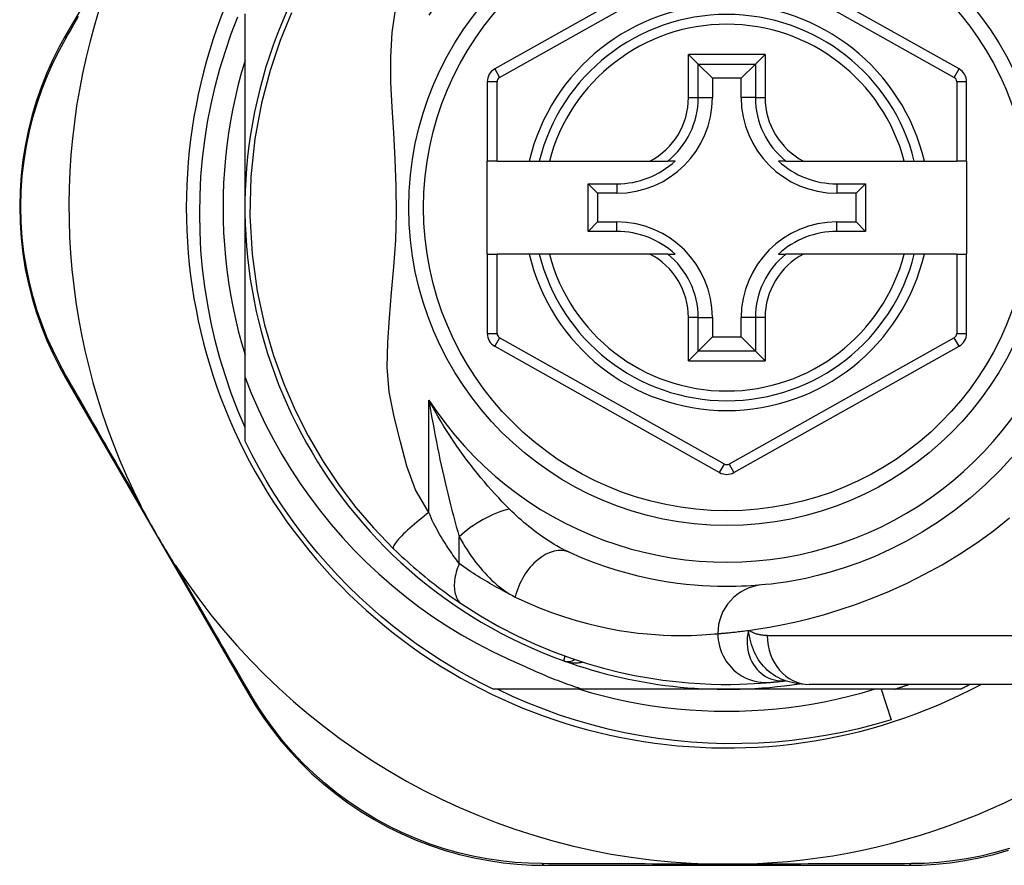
# Model space of a CAD drawing. Header units: inches. Extents: x 15 to 513, y 46 to 241.
# Tile 62 of 198: x 67.244 to 68.037, y 146.589 to 147.27. Entities that reach past the tile are written whole.
import ezdxf

# ---------------------------------------------------------------- set-up
doc = ezdxf.new("R2010")
doc.units = ezdxf.units.IN
doc.header["$MEASUREMENT"] = 0
doc.layers.add('Visible Edges(ANSI)', color=7, linetype='Continuous', lineweight=25)
doc.layers.add('Visible Tangent Edges(ANSI)', color=7, linetype='Continuous', lineweight=25)

msp = doc.modelspace()

# ---------------------------------------------------------------- linework, layer by layer
at = {"layer": 'Visible Edges(ANSI)'}
for p, q in [((67.32345, 147.33061), (67.2812, 147.25787)), ((67.80735, 147.33211), (67.62633, 147.23047)), ((68.0001, 147.23047), (67.81891, 147.33211)), ((67.42533, 147.11881), (67.42533, 147.27472)), ((67.78229, 147.24217), (67.79013, 147.23433)), ((67.83612, 147.23433), (67.84396, 147.24217)), ((67.79013, 147.23433), (67.80156, 147.2229)), ((67.83612, 147.23433), (67.82469, 147.2229)), ((67.80156, 147.2229), (67.80156, 147.2074)), ((67.82469, 147.2229), (67.80156, 147.2229)), ((67.82469, 147.2074), (67.82469, 147.2229)), ((67.6203, 147.22017), (67.6203, 147.15622)), ((68.00613, 147.15622), (68.00613, 147.22017)), ((67.62817, 147.15622), (67.6203, 147.15622)), ((67.6203, 147.08141), (67.6203, 147.15622)), ((67.62817, 147.15622), (67.65408, 147.15622)), ((67.65408, 147.15622), (67.66218, 147.15622)), ((67.66218, 147.15622), (67.67031, 147.15622)), ((67.67031, 147.15622), (67.75129, 147.15622)), ((67.75129, 147.15622), (67.76556, 147.15622)), ((67.77147, 147.15622), (67.76556, 147.15622)), ((67.86069, 147.15622), (67.85478, 147.15622)), ((67.86069, 147.15622), (67.87497, 147.15622)), ((67.87497, 147.15622), (67.95595, 147.15622)), ((67.95595, 147.15622), (67.96407, 147.15622)), ((67.96407, 147.15622), (67.97218, 147.15622)), ((67.97218, 147.15622), (67.99825, 147.15622)), ((68.00613, 147.15622), (67.99825, 147.15622)), ((68.00613, 147.15622), (68.00613, 147.08141)), ((67.70146, 147.13796), (67.72455, 147.13796)), ((67.70146, 147.13796), (67.70904, 147.13038)), ((67.70146, 147.09967), (67.70146, 147.13796)), ((67.90171, 147.13796), (67.92479, 147.13796)), ((67.92479, 147.13796), (67.91721, 147.13038)), ((67.92479, 147.13796), (67.92479, 147.09967)), ((67.72455, 147.13038), (67.70904, 147.13038)), ((67.70904, 147.13038), (67.70904, 147.10725)), ((67.91721, 147.13038), (67.90171, 147.13038)), ((67.91721, 147.10725), (67.91721, 147.13038)), ((67.42533, 146.98211), (67.42533, 147.11881)), ((67.70146, 147.09967), (67.70904, 147.10725)), ((67.70904, 147.10725), (67.72455, 147.10725)), ((67.90171, 147.10725), (67.91721, 147.10725)), ((67.92479, 147.09967), (67.91721, 147.10725)), ((67.72455, 147.09967), (67.70146, 147.09967)), ((67.92479, 147.09967), (67.90171, 147.09967)), ((67.6203, 147.08141), (67.6203, 147.01746)), ((67.6203, 147.08141), (67.62817, 147.08141)), ((67.65408, 147.08141), (67.62817, 147.08141)), ((67.66218, 147.08141), (67.65408, 147.08141)), ((67.67031, 147.08141), (67.66218, 147.08141)), ((67.75129, 147.08141), (67.67031, 147.08141)), ((67.76556, 147.08141), (67.75129, 147.08141)), ((67.76556, 147.08141), (67.77147, 147.08141)), ((67.85478, 147.08141), (67.86069, 147.08141)), ((67.87497, 147.08141), (67.86069, 147.08141)), ((67.95595, 147.08141), (67.87497, 147.08141)), ((67.96407, 147.08141), (67.95595, 147.08141)), ((67.97218, 147.08141), (67.96407, 147.08141)), ((67.99825, 147.08141), (67.97218, 147.08141)), ((67.99825, 147.08141), (68.00613, 147.08141)), ((68.00613, 147.01746), (68.00613, 147.08141)), ((67.80156, 147.03023), (67.80156, 147.01473)), ((67.82469, 147.01473), (67.82469, 147.03023)), ((67.79013, 147.0033), (67.80156, 147.01473)), ((67.80156, 147.01473), (67.82469, 147.01473)), ((67.83612, 147.0033), (67.82469, 147.01473)), ((67.62633, 147.00716), (67.80735, 146.90552)), ((67.79013, 147.0033), (67.78229, 146.99546)), ((67.81891, 146.90552), (68.0001, 147.00716)), ((67.84396, 146.99546), (67.83612, 147.0033)), ((67.281, 146.98136), (67.4284, 146.72679)), ((67.42533, 146.93073), (67.42533, 146.98211)), ((67.69721, 146.73102), (67.62504, 146.73102)), ((67.81313, 146.73102), (67.69721, 146.73102)), ((67.94815, 146.73102), (67.81313, 146.73102)), ((67.86038, 146.73788), (67.86043, 146.73788)), ((68.11682, 146.73496), (67.87956, 146.73496)), ((67.93738, 146.73102), (67.94532, 146.70641)), ((68.00121, 146.73102), (67.94815, 146.73102)), ((67.6669, 146.58929), (67.95898, 146.58929))]:
    msp.add_line(p, q, dxfattribs=at)
at = {"layer": 'Visible Edges(ANSI)', "flags": 128}
for points in [[(67.42533, 146.9419), (67.41959, 146.9555), (67.41431, 146.96931), (67.40951, 146.98331), (67.4052, 146.99747), (67.40139, 147.01175), (67.39809, 147.02613), (67.39528, 147.04062), (67.39298, 147.05518), (67.39119, 147.06981), (67.3899, 147.0845), (67.38913, 147.09923), (67.38887, 147.11399), (67.38912, 147.12876), (67.38989, 147.14353), (67.39118, 147.15828), (67.39297, 147.17295), (67.39527, 147.18754), (67.39808, 147.20202), (67.40139, 147.21639), (67.4052, 147.23063), (67.4095, 147.24473), (67.41429, 147.25867), (67.41957, 147.27245)], [(67.46273, 147.27558), (67.45356, 147.25323), (67.44545, 147.22909), (67.43856, 147.20278), (67.43328, 147.17417), (67.43007, 147.14359), (67.42932, 147.11243), (67.43111, 147.08136), (67.43519, 147.05166), (67.44104, 147.02445), (67.44823, 146.99965), (67.45645, 146.97691), (67.46568, 146.95564), (67.47611, 146.93506), (67.48817, 146.91449), (67.50123, 146.89505), (67.51456, 146.8775), (67.52884, 146.86088), (67.54495, 146.84418)], [(67.2812, 147.25787), (67.2758, 147.24813), (67.2707, 147.23796), (67.26593, 147.22739), (67.26155, 147.21645), (67.25759, 147.20518), (67.25408, 147.19361), (67.25105, 147.18176), (67.24852, 147.16965), (67.24654, 147.15733), (67.24512, 147.14484), (67.24427, 147.13224), (67.24397, 147.11959), (67.24424, 147.10693), (67.24508, 147.09434), (67.24649, 147.08185), (67.24847, 147.06952), (67.251, 147.05743), (67.25403, 147.04558), (67.25753, 147.03401), (67.26148, 147.02276), (67.26583, 147.01184), (67.27056, 147.00128), (67.27563, 146.99111), (67.281, 146.98136)], [(67.42533, 147.23737), (67.42252, 147.22774), (67.41995, 147.21805), (67.41761, 147.2083), (67.41552, 147.1985), (67.41367, 147.18865), (67.41207, 147.17875), (67.41071, 147.16882), (67.4096, 147.15885), (67.40873, 147.14886), (67.40811, 147.13886), (67.40774, 147.12884), (67.40762, 147.11881), (67.40774, 147.10879), (67.40811, 147.09877), (67.40873, 147.08877), (67.4096, 147.07878), (67.41071, 147.06881), (67.41207, 147.05888), (67.41367, 147.04898), (67.41552, 147.03913), (67.41761, 147.02933), (67.41995, 147.01958), (67.42252, 147.00989), (67.42533, 147.00026)], [(67.42533, 146.98211), (67.43042, 146.96932), (67.43594, 146.9567), (67.44188, 146.94426), (67.44823, 146.93203), (67.455, 146.92001), (67.46219, 146.9082), (67.46977, 146.89664), (67.47773, 146.88535), (67.48606, 146.87434), (67.49476, 146.86363), (67.50381, 146.85321), (67.51321, 146.84312), (67.52295, 146.83334), (67.53302, 146.82389), (67.54342, 146.81478), (67.55412, 146.80603), (67.5651, 146.79765), (67.57636, 146.78966), (67.58787, 146.78206), (67.59964, 146.77486), (67.61164, 146.76806), (67.62388, 146.76167), (67.63633, 146.7557), (67.64899, 146.75016)], [(67.62504, 146.73102), (67.61433, 146.7364), (67.60377, 146.74208), (67.59337, 146.74805), (67.58314, 146.7543), (67.5731, 146.76084), (67.56323, 146.76766), (67.55356, 146.77474), (67.54409, 146.7821), (67.53483, 146.78971), (67.52578, 146.79758), (67.51696, 146.80569), (67.50836, 146.81405), (67.50001, 146.82265), (67.49189, 146.83147), (67.48402, 146.84052), (67.47641, 146.84978), (67.46906, 146.85925), (67.46197, 146.86892), (67.45515, 146.87878), (67.44862, 146.88883), (67.44236, 146.89906), (67.43639, 146.90946), (67.43071, 146.92002), (67.42533, 146.93073)], [(68.04433, 146.91972), (68.03314, 146.90743), (68.02139, 146.89585), (68.00916, 146.88501), (67.99653, 146.87497), (67.9836, 146.86581), (67.9705, 146.85752), (67.95738, 146.8501), (67.94437, 146.84352), (67.93163, 146.83776), (67.9193, 146.83282), (67.90751, 146.82867), (67.89643, 146.82528), (67.88616, 146.82253), (67.87677, 146.82033), (67.86829, 146.81862), (67.86077, 146.81733), (67.85425, 146.81638), (67.84878, 146.81573), (67.8444, 146.81528), (67.84115, 146.81499)], [(67.36939, 146.83071), (67.36814, 146.83264), (67.3669, 146.83459), (67.36568, 146.83655), (67.36446, 146.8385), (67.36325, 146.84048), (67.36204, 146.84248), (67.36083, 146.84449), (67.35963, 146.84649), (67.35846, 146.84848), (67.3573, 146.85044), (67.35616, 146.8524), (67.35501, 146.85437), (67.35388, 146.85634), (67.35275, 146.85831), (67.35162, 146.86029), (67.35049, 146.86228), (67.34938, 146.86426), (67.34826, 146.86627), (67.34713, 146.86831), (67.346, 146.87038), (67.34487, 146.87247), (67.34376, 146.87456), (67.34267, 146.87664), (67.3416, 146.8787)], [(67.54495, 146.84418), (67.54717, 146.84203), (67.54941, 146.83988), (67.55169, 146.83775), (67.55398, 146.83564), (67.5563, 146.83353), (67.55864, 146.83144), (67.56099, 146.82938), (67.56335, 146.82734), (67.56571, 146.82533), (67.56807, 146.82336), (67.57043, 146.82142), (67.57279, 146.81951), (67.57514, 146.81764), (67.57749, 146.8158), (67.57982, 146.81399), (67.58215, 146.81223), (67.58447, 146.8105), (67.58677, 146.8088), (67.58906, 146.80714), (67.59134, 146.80552), (67.59359, 146.80393), (67.59582, 146.80239), (67.59802, 146.80089), (67.60019, 146.79943)], [(67.84115, 146.81499), (67.83869, 146.81477), (67.83585, 146.81454), (67.83263, 146.81432), (67.82903, 146.81411), (67.82506, 146.81393), (67.82072, 146.81379), (67.81601, 146.81371), (67.81095, 146.8137), (67.80553, 146.81379), (67.79977, 146.81398), (67.79367, 146.81431), (67.78723, 146.81479), (67.78046, 146.81544), (67.77336, 146.81629), (67.76593, 146.81737), (67.75817, 146.81869), (67.75009, 146.82028), (67.74172, 146.82217), (67.73307, 146.82439), (67.72418, 146.82695), (67.71507, 146.82989), (67.70576, 146.83321), (67.69628, 146.83696), (67.68666, 146.84114)], [(67.60019, 146.79943), (67.61497, 146.79006), (67.62974, 146.78159), (67.64443, 146.77401), (67.65894, 146.76729), (67.67319, 146.76137), (67.68712, 146.75623), (67.70067, 146.7518), (67.71382, 146.74802), (67.72652, 146.74485), (67.73873, 146.74223), (67.75043, 146.74011), (67.76159, 146.73843), (67.77218, 146.73715), (67.78221, 146.7362), (67.79164, 146.73556), (67.80047, 146.73517), (67.80869, 146.73498), (67.81628, 146.73497), (67.82324, 146.73509), (67.82957, 146.73531), (67.83525, 146.73559), (67.84028, 146.73592), (67.84466, 146.73625), (67.84838, 146.73658)], [(67.64899, 146.75016), (67.65095, 146.74924), (67.65291, 146.74833), (67.65488, 146.74743), (67.65686, 146.74654), (67.65883, 146.74566), (67.66082, 146.74479), (67.6628, 146.74394), (67.66479, 146.74309), (67.66679, 146.74225), (67.66879, 146.74143), (67.67079, 146.74062), (67.6728, 146.73981), (67.67481, 146.73902), (67.67683, 146.73824), (67.67885, 146.73747), (67.68087, 146.73671), (67.6829, 146.73596), (67.68493, 146.73522), (67.68697, 146.73449), (67.68901, 146.73378), (67.69105, 146.73307), (67.6931, 146.73238), (67.69515, 146.73169), (67.69721, 146.73102)], [(67.94532, 146.70641), (67.93226, 146.70261), (67.91911, 146.69922), (67.90588, 146.69624), (67.89256, 146.69369), (67.87919, 146.69156), (67.86575, 146.68984), (67.85227, 146.68855), (67.83875, 146.68768), (67.82521, 146.68724), (67.81165, 146.68722), (67.79809, 146.68763), (67.78452, 146.68846), (67.77098, 146.68973), (67.7575, 146.69141), (67.7441, 146.69352), (67.73078, 146.69605), (67.71755, 146.69899), (67.70443, 146.70235), (67.69143, 146.70612), (67.67854, 146.71029), (67.66579, 146.71487), (67.65319, 146.71986), (67.64074, 146.72524), (67.62845, 146.73102)], [(67.69458, 146.73102), (67.7042, 146.72821), (67.71389, 146.72563), (67.72364, 146.7233), (67.73344, 146.72121), (67.7433, 146.71936), (67.75319, 146.71776), (67.76313, 146.7164), (67.77309, 146.71528), (67.78308, 146.71442), (67.79308, 146.7138), (67.8031, 146.71343), (67.81313, 146.7133), (67.82315, 146.71343), (67.83317, 146.7138), (67.84318, 146.71442), (67.85317, 146.71528), (67.86313, 146.7164), (67.87306, 146.71776), (67.88296, 146.71936), (67.89281, 146.72121), (67.90262, 146.7233), (67.91237, 146.72563), (67.92206, 146.72821), (67.93168, 146.73102)], [(67.84838, 146.73658), (67.84872, 146.73661), (67.84908, 146.73664), (67.84945, 146.73668), (67.84983, 146.73672), (67.85023, 146.73675), (67.85064, 146.73679), (67.85106, 146.73684), (67.8515, 146.73688), (67.85195, 146.73693), (67.85242, 146.73697), (67.8529, 146.73702), (67.85339, 146.73707), (67.8539, 146.73713), (67.85442, 146.73718), (67.85496, 146.73724), (67.8555, 146.7373), (67.85607, 146.73737), (67.85664, 146.73743), (67.85723, 146.7375), (67.85784, 146.73757), (67.85845, 146.73764), (67.85908, 146.73772), (67.85973, 146.7378), (67.86038, 146.73788)], [(67.86013, 146.73798), (67.87002, 146.73566), (67.87956, 146.73496)], [(67.94815, 146.73102), (67.94864, 146.73118), (67.94912, 146.73133), (67.94961, 146.73149), (67.95009, 146.73165), (67.95058, 146.73181), (67.95106, 146.73197), (67.95155, 146.73213), (67.95203, 146.73229), (67.95252, 146.73246), (67.953, 146.73262), (67.95348, 146.73278), (67.95397, 146.73294), (67.95445, 146.73311), (67.95493, 146.73327), (67.95542, 146.73344), (67.9559, 146.73361), (67.95638, 146.73377), (67.95686, 146.73394), (67.95735, 146.73411), (67.95783, 146.73428), (67.95831, 146.73445), (67.95879, 146.73462), (67.95927, 146.73479), (67.95976, 146.73496)], [(68.00912, 146.73496), (68.00879, 146.73479), (68.00847, 146.73462), (68.00814, 146.73446), (68.00781, 146.73429), (68.00748, 146.73412), (68.00715, 146.73396), (68.00682, 146.73379), (68.00649, 146.73363), (68.00617, 146.73346), (68.00584, 146.7333), (68.00551, 146.73313), (68.00518, 146.73297), (68.00485, 146.7328), (68.00452, 146.73264), (68.00419, 146.73248), (68.00386, 146.73231), (68.00353, 146.73215), (68.0032, 146.73199), (68.00287, 146.73183), (68.00254, 146.73166), (68.00221, 146.7315), (68.00187, 146.73134), (68.00154, 146.73118), (68.00121, 146.73102)], [(67.4284, 146.72679), (67.43414, 146.71731), (67.44041, 146.70787), (67.44718, 146.69851), (67.45447, 146.68931), (67.46224, 146.68031), (67.4705, 146.67155), (67.47923, 146.66306), (67.48842, 146.65488), (67.49807, 146.64707), (67.50814, 146.63965), (67.51858, 146.63267), (67.52934, 146.62614), (67.54039, 146.62009), (67.55166, 146.61456), (67.56312, 146.60958), (67.57472, 146.60516), (67.58639, 146.60132), (67.5981, 146.59804), (67.60981, 146.59531), (67.62147, 146.5931), (67.63305, 146.59141), (67.64451, 146.59022), (67.65581, 146.58952), (67.6669, 146.58929)], [(67.95898, 146.58929), (67.97011, 146.58951), (67.98147, 146.59021), (67.99301, 146.5914), (68.00467, 146.5931), (68.0164, 146.59534), (68.02816, 146.59812), (68.03992, 146.60144)], [(67.82545, 146.59028), (67.82442, 146.59026), (67.82339, 146.59024), (67.82236, 146.59022), (67.82133, 146.59021), (67.8203, 146.59019), (67.81927, 146.59018), (67.81824, 146.59017), (67.81722, 146.59016), (67.81619, 146.59015), (67.81517, 146.59015), (67.81414, 146.59015), (67.81312, 146.59015), (67.81209, 146.59015), (67.81107, 146.59015), (67.81005, 146.59015), (67.80902, 146.59016), (67.808, 146.59017), (67.80697, 146.59018), (67.80595, 146.59019), (67.80492, 146.59021), (67.80389, 146.59022), (67.80286, 146.59024), (67.80183, 146.59026), (67.80081, 146.59028)]]:
    msp.add_lwpolyline(points, dxfattribs=at)
at = {"layer": 'Visible Edges(ANSI)'}
msp.add_circle((67.81313, 147.11881), 0.25591, dxfattribs=at)
for centre, radius, start, end in [((67.81313, 147.11881), 0.43504, 61.92751, 298.07249), ((67.81313, 147.11881), 0.3878, 81.33391, 250.21195), ((67.81313, 147.11967), 0.52953, 161.08535, 207.06854), ((67.81313, 147.11881), 0.15551, 13.91643, 166.08357), ((67.63211, 147.22017), 0.01181, 119.31319, 180), ((67.99432, 147.22017), 0.01181, 0, 60.70877), ((67.72455, 147.2074), 0.07702, 270, 0), ((67.90171, 147.2074), 0.07702, 180, 270), ((67.72455, 147.2074), 0.06944, 270, 312.51741), ((67.90171, 147.2074), 0.06944, 227.48259, 270), ((67.72455, 147.03023), 0.07702, 0, 90), ((67.90171, 147.03023), 0.07702, 90, 180), ((67.72455, 147.03023), 0.06944, 47.48259, 90), ((67.90171, 147.03023), 0.06944, 90, 132.51741), ((67.81313, 147.11881), 0.15551, 193.91643, 346.08357), ((67.63211, 147.01746), 0.01181, 180, 240.68681), ((67.99432, 147.01746), 0.01181, 299.29123, 0), ((67.81313, 146.91582), 0.01181, 240.68681, 299.29123), ((67.81313, 147.11967), 0.52953, 213.07249, 268.66692), ((67.68517, 146.76318), 0.00984, 250.21195, 303.93658), ((67.81313, 147.11881), 0.3878, 250.21195, 278.66609), ((67.81313, 147.11967), 0.52953, 271.33308, 313.40464)]:
    msp.add_arc(centre, radius, start, end, dxfattribs=at)
at = {"layer": 'Visible Tangent Edges(ANSI)'}
for p, q in [((67.63018, 147.2236), (67.8112, 147.32524)), ((67.81506, 147.32524), (67.99624, 147.2236)), ((67.78229, 147.2074), (67.78229, 147.24217)), ((67.84396, 147.24217), (67.78229, 147.24217)), ((67.84396, 147.24217), (67.84396, 147.2074)), ((67.62633, 147.23047), (67.63018, 147.2236)), ((67.79013, 147.2074), (67.79013, 147.23433)), ((67.79013, 147.23433), (67.83612, 147.23433)), ((67.83612, 147.23433), (67.83612, 147.2074)), ((67.99624, 147.2236), (68.0001, 147.23047)), ((67.62817, 147.22017), (67.6203, 147.22017)), ((67.62817, 147.15622), (67.62817, 147.22017)), ((68.00613, 147.22017), (67.99825, 147.22017)), ((67.99825, 147.22017), (67.99825, 147.15622)), ((67.78229, 147.2074), (67.79013, 147.2074)), ((67.79013, 147.2074), (67.80156, 147.2074)), ((67.83612, 147.2074), (67.82469, 147.2074)), ((67.83612, 147.2074), (67.84396, 147.2074)), ((67.72455, 147.13796), (67.72455, 147.13038)), ((67.90171, 147.13796), (67.90171, 147.13038)), ((67.72455, 147.09967), (67.72455, 147.10725)), ((67.90171, 147.09967), (67.90171, 147.10725)), ((67.62817, 147.01746), (67.62817, 147.08141)), ((67.99825, 147.08141), (67.99825, 147.01746)), ((67.78229, 146.99546), (67.78229, 147.03023)), ((67.79013, 147.03023), (67.78229, 147.03023)), ((67.79013, 147.0033), (67.79013, 147.03023)), ((67.79013, 147.03023), (67.80156, 147.03023)), ((67.83612, 147.03023), (67.82469, 147.03023)), ((67.84396, 147.03023), (67.83612, 147.03023)), ((67.83612, 147.03023), (67.83612, 147.0033)), ((67.84396, 147.03023), (67.84396, 146.99546)), ((67.6203, 147.01746), (67.62817, 147.01746)), ((67.99825, 147.01746), (68.00613, 147.01746)), ((67.63018, 147.01403), (67.62633, 147.00716)), ((67.8112, 146.91239), (67.63018, 147.01403)), ((67.99624, 147.01403), (67.81506, 146.91239)), ((68.0001, 147.00716), (67.99624, 147.01403)), ((67.83612, 147.0033), (67.79013, 147.0033)), ((67.78229, 146.99546), (67.84396, 146.99546)), ((67.57342, 146.87334), (67.57342, 146.96385)), ((67.80735, 146.90552), (67.8112, 146.91239)), ((67.81506, 146.91239), (67.81891, 146.90552)), ((67.59773, 146.83219), (67.59773, 146.85385)), ((67.84567, 146.77433), (68.11682, 146.77433))]:
    msp.add_line(p, q, dxfattribs=at)
at = {"layer": 'Visible Tangent Edges(ANSI)', "flags": 128}
for points in [[(67.57342, 146.87334), (67.56266, 146.89156), (67.55559, 146.91063), (67.55038, 146.9303), (67.5453, 146.95041), (67.54125, 146.97057), (67.53983, 146.99046), (67.54017, 147.01021), (67.54155, 147.03012), (67.54337, 147.05039), (67.54518, 147.0712), (67.54662, 147.09268), (67.54735, 147.11439), (67.5471, 147.13602), (67.54622, 147.15771), (67.54502, 147.17893), (67.54378, 147.1996), (67.54284, 147.21986), (67.54263, 147.23984), (67.54371, 147.25975), (67.54682, 147.27988)], [(67.28112, 147.25507), (67.2828, 147.25799), (67.28449, 147.26094), (67.2862, 147.2639), (67.28791, 147.26688), (67.28964, 147.26988), (67.29137, 147.27289)], [(67.28093, 146.98415), (67.27571, 146.99371), (67.27079, 147.00368), (67.26619, 147.01403), (67.26197, 147.02474), (67.25813, 147.03577), (67.25473, 147.0471), (67.25179, 147.0587), (67.24934, 147.07055), (67.24741, 147.08262), (67.24604, 147.09485), (67.24523, 147.10719), (67.24496, 147.11958), (67.24525, 147.13197), (67.24608, 147.14431), (67.24746, 147.15654), (67.24939, 147.16861), (67.25184, 147.18047), (67.25478, 147.19208), (67.25819, 147.20342), (67.26204, 147.21446), (67.26629, 147.22518), (67.27092, 147.23554), (67.27588, 147.24552), (67.28112, 147.25507)], [(67.3416, 146.8787), (67.33892, 146.88334), (67.33625, 146.88797), (67.33359, 146.89258), (67.33094, 146.89718), (67.3283, 146.90175), (67.32567, 146.90631), (67.32306, 146.91084), (67.32046, 146.91536), (67.31787, 146.91985), (67.3153, 146.92432), (67.31274, 146.92877), (67.31019, 146.93319), (67.30766, 146.93759), (67.30515, 146.94196), (67.30265, 146.94631), (67.30016, 146.95063), (67.2977, 146.95493), (67.29524, 146.9592), (67.29281, 146.96343), (67.2904, 146.96764), (67.288, 146.97182), (67.28563, 146.97596), (67.28327, 146.98007), (67.28093, 146.98415)], [(67.57342, 146.96385), (67.5742, 146.95901), (67.57501, 146.95418), (67.57584, 146.94936), (67.57669, 146.94456), (67.57756, 146.93977), (67.57846, 146.935), (67.57937, 146.93025), (67.58031, 146.92551), (67.58126, 146.9208), (67.58224, 146.91612), (67.58323, 146.91146), (67.58425, 146.90682), (67.58528, 146.90221), (67.58633, 146.89762), (67.5874, 146.89306), (67.58849, 146.88853), (67.5896, 146.88403), (67.59072, 146.87956), (67.59186, 146.87514), (67.59302, 146.87076), (67.59418, 146.86644), (67.59535, 146.86218), (67.59654, 146.85798), (67.59773, 146.85385)], [(67.63812, 146.87616), (67.63527, 146.87904), (67.63241, 146.88199), (67.62954, 146.88503), (67.62666, 146.88815), (67.62379, 146.89133), (67.62091, 146.89459), (67.61805, 146.89792), (67.6152, 146.90132), (67.61237, 146.90477), (67.60956, 146.90829), (67.60677, 146.91187), (67.60401, 146.9155), (67.60127, 146.9192), (67.59856, 146.92297), (67.59588, 146.92679), (67.59322, 146.93068), (67.59061, 146.93462), (67.58803, 146.93863), (67.58548, 146.94269), (67.58298, 146.94682), (67.58052, 146.951), (67.57811, 146.95523), (67.57574, 146.95951), (67.57342, 146.96385)], [(67.68666, 146.84114), (67.68461, 146.8421), (67.68255, 146.84311), (67.68049, 146.84417), (67.67842, 146.84528), (67.67634, 146.84645), (67.67427, 146.84765), (67.67219, 146.84891), (67.67012, 146.8502), (67.66806, 146.85154), (67.666, 146.85292), (67.66395, 146.85433), (67.66191, 146.85579), (67.65987, 146.85729), (67.65784, 146.85882), (67.65582, 146.86039), (67.65381, 146.862), (67.65181, 146.86365), (67.64981, 146.86533), (67.64783, 146.86705), (67.64586, 146.86881), (67.6439, 146.8706), (67.64196, 146.87242), (67.64003, 146.87427), (67.63812, 146.87616)], [(67.57342, 146.87334), (67.57148, 146.87187), (67.56952, 146.87036), (67.56755, 146.8688), (67.56557, 146.86721), (67.5636, 146.8656), (67.56167, 146.86397), (67.55977, 146.86235), (67.55794, 146.86073), (67.55617, 146.85913), (67.5545, 146.85756), (67.55292, 146.85604), (67.55147, 146.85458), (67.55013, 146.85318), (67.54894, 146.85187), (67.54788, 146.85064), (67.54698, 146.8495), (67.54622, 146.84847), (67.54562, 146.84754), (67.54516, 146.84671), (67.54485, 146.846), (67.54468, 146.84539), (67.54465, 146.84488), (67.54474, 146.84448), (67.54495, 146.84418)], [(67.59773, 146.83219), (67.59675, 146.8335), (67.59576, 146.83484), (67.59476, 146.83623), (67.59375, 146.83765), (67.59273, 146.83911), (67.5917, 146.8406), (67.59067, 146.84212), (67.58963, 146.84367), (67.58859, 146.84526), (67.58754, 146.84688), (67.58649, 146.84853), (67.58543, 146.85021), (67.58437, 146.85192), (67.58331, 146.85366), (67.58225, 146.85543), (67.58119, 146.85723), (67.58014, 146.85906), (67.57908, 146.86092), (67.57805, 146.86283), (67.57705, 146.86482), (67.57608, 146.86686), (67.57515, 146.86897), (67.57427, 146.87113), (67.57342, 146.87334)], [(67.8306, 146.77847), (67.83857, 146.77963), (67.84743, 146.78109), (67.85715, 146.78292), (67.86767, 146.78515), (67.87895, 146.78784), (67.89094, 146.79106), (67.90357, 146.79489), (67.91671, 146.79933), (67.93027, 146.80441), (67.94414, 146.81014), (67.9582, 146.81652), (67.97236, 146.82357), (67.98649, 146.8313), (68.0005, 146.83972), (68.01427, 146.84883), (68.02773, 146.85861), (68.0408, 146.869)], [(67.59773, 146.85385), (67.59924, 146.85114), (67.6008, 146.84847), (67.60239, 146.84584), (67.60402, 146.84326), (67.60569, 146.84073), (67.60739, 146.83826), (67.60912, 146.83584), (67.61089, 146.83348), (67.61269, 146.83118), (67.61452, 146.82894), (67.61638, 146.82676), (67.61826, 146.82464), (67.62018, 146.8226), (67.62212, 146.82062), (67.6241, 146.81871), (67.6261, 146.81688), (67.62812, 146.81513), (67.63018, 146.81345), (67.63225, 146.81185), (67.63435, 146.81035), (67.63646, 146.80894), (67.63859, 146.80763), (67.64073, 146.80642), (67.64288, 146.80531)], [(67.43078, 146.72533), (67.4284, 146.72941), (67.426, 146.73351), (67.42359, 146.73764), (67.42115, 146.74181), (67.4187, 146.74601), (67.41623, 146.75023), (67.41375, 146.75449), (67.41125, 146.75877), (67.40873, 146.76309), (67.4062, 146.76743), (67.40366, 146.77179), (67.4011, 146.77619), (67.39852, 146.78061), (67.39593, 146.78505), (67.39333, 146.78952), (67.39072, 146.79401), (67.38809, 146.79852), (67.38545, 146.80306), (67.3828, 146.80762), (67.38014, 146.8122), (67.37747, 146.8168), (67.37478, 146.82142), (67.37209, 146.82606), (67.36939, 146.83071)], [(67.59773, 146.83219), (67.59706, 146.83051), (67.59645, 146.82881), (67.59589, 146.8271), (67.59539, 146.82539), (67.59495, 146.82367), (67.59457, 146.82195), (67.59427, 146.82025), (67.59404, 146.81857), (67.59388, 146.81692), (67.5938, 146.8153), (67.5938, 146.81373), (67.59387, 146.8122), (67.59402, 146.81073), (67.59425, 146.80932), (67.59455, 146.80797), (67.59493, 146.8067), (67.59538, 146.8055), (67.5959, 146.80438), (67.59648, 146.80335), (67.59712, 146.80239), (67.59781, 146.80152), (67.59856, 146.80074), (67.59935, 146.80004), (67.60019, 146.79943)], [(67.64288, 146.80531), (67.64103, 146.80622), (67.63917, 146.80715), (67.63731, 146.8081), (67.63544, 146.80906), (67.63357, 146.81004), (67.6317, 146.81104), (67.62982, 146.81206), (67.62795, 146.81309), (67.62606, 146.81415), (67.62418, 146.81522), (67.6223, 146.81631), (67.62041, 146.81742), (67.61852, 146.81855), (67.61663, 146.81969), (67.61474, 146.82086), (67.61285, 146.82204), (67.61096, 146.82324), (67.60907, 146.82446), (67.60718, 146.8257), (67.60529, 146.82696), (67.6034, 146.82823), (67.60151, 146.82953), (67.59962, 146.83085), (67.59773, 146.83219)], [(67.64288, 146.80531), (67.65303, 146.80059), (67.66303, 146.79636), (67.67285, 146.79261), (67.68247, 146.7893), (67.69185, 146.7864), (67.70097, 146.7839), (67.70981, 146.78176), (67.71834, 146.77996), (67.72652, 146.77847), (67.73437, 146.77726), (67.74186, 146.7763), (67.74901, 146.77556), (67.7558, 146.77502), (67.76223, 146.77465), (67.76831, 146.77443), (67.77403, 146.77434), (67.77938, 146.77434), (67.78434, 146.77443), (67.78893, 146.77459), (67.79312, 146.77479), (67.79691, 146.77503), (67.80031, 146.77528), (67.80331, 146.77554), (67.8059, 146.77578)], [(67.8059, 146.77578), (67.80649, 146.77583), (67.80711, 146.77588), (67.80778, 146.77594), (67.80848, 146.776), (67.80922, 146.77606), (67.81001, 146.77613), (67.81083, 146.7762), (67.81169, 146.77628), (67.81259, 146.77637), (67.81352, 146.77646), (67.8145, 146.77655), (67.81551, 146.77665), (67.81656, 146.77676), (67.81765, 146.77688), (67.81878, 146.777), (67.81994, 146.77713), (67.82115, 146.77727), (67.82239, 146.77742), (67.82366, 146.77757), (67.82498, 146.77773), (67.82633, 146.7779), (67.82771, 146.77808), (67.82914, 146.77827), (67.8306, 146.77847)], [(67.8306, 146.77847), (67.83002, 146.77573), (67.82965, 146.77301), (67.82948, 146.77031), (67.82951, 146.76765), (67.82972, 146.76504), (67.83011, 146.76249), (67.83068, 146.76001), (67.83142, 146.75761), (67.83232, 146.7553), (67.83338, 146.7531), (67.83458, 146.75101), (67.83592, 146.74905), (67.83739, 146.74722), (67.83898, 146.74553), (67.84068, 146.74399), (67.84248, 146.74261), (67.84437, 146.74139), (67.84633, 146.74034), (67.84836, 146.73947), (67.85044, 146.73877), (67.85257, 146.73824), (67.85474, 146.73791), (67.85692, 146.73775), (67.8591, 146.73778)], [(67.86014, 146.73798), (67.85819, 146.73867), (67.85627, 146.73947), (67.85439, 146.74039), (67.85255, 146.74141), (67.85076, 146.74253), (67.84903, 146.74375), (67.84736, 146.74507), (67.84576, 146.74648), (67.84421, 146.74798), (67.84274, 146.74956), (67.84134, 146.75123), (67.84002, 146.75297), (67.83877, 146.75479), (67.83761, 146.75668), (67.83654, 146.75863), (67.83556, 146.76063), (67.83466, 146.76269), (67.83384, 146.7648), (67.83311, 146.76696), (67.83245, 146.76917), (67.83188, 146.77143), (67.83138, 146.77373), (67.83095, 146.77608), (67.8306, 146.77847)], [(67.84567, 146.77433), (67.84497, 146.77433), (67.84429, 146.77435), (67.8436, 146.77439), (67.84292, 146.77444), (67.84225, 146.7745), (67.84158, 146.77457), (67.84092, 146.77466), (67.84026, 146.77477), (67.83961, 146.77489), (67.83896, 146.77502), (67.83832, 146.77517), (67.83769, 146.77533), (67.83706, 146.77551), (67.83644, 146.7757), (67.83582, 146.77591), (67.83521, 146.77614), (67.83461, 146.77637), (67.83401, 146.77663), (67.83343, 146.7769), (67.83285, 146.77718), (67.83227, 146.77748), (67.83171, 146.77779), (67.83115, 146.77812), (67.8306, 146.77847)], [(67.8059, 146.77578), (67.80598, 146.77333), (67.80622, 146.77082), (67.80663, 146.76828), (67.80722, 146.76571), (67.80799, 146.76313), (67.80896, 146.76057), (67.81011, 146.75805), (67.81146, 146.75558), (67.81299, 146.75319), (67.8147, 146.75091), (67.81659, 146.74874), (67.81863, 146.74671), (67.82081, 146.74484), (67.82312, 146.74314), (67.82552, 146.74163), (67.82801, 146.7403), (67.83056, 146.73917), (67.83315, 146.73824), (67.83576, 146.73751), (67.83836, 146.73697), (67.84094, 146.73662), (67.84348, 146.73644), (67.84596, 146.73643), (67.84838, 146.73658)], [(67.68267, 146.75781), (67.6826, 146.75751), (67.68254, 146.75722), (67.68248, 146.75694), (67.68242, 146.75667), (67.68237, 146.75641), (67.68232, 146.75616), (67.68227, 146.75593), (67.68222, 146.75571), (67.68218, 146.7555), (67.68213, 146.7553), (67.68209, 146.75511), (67.68206, 146.75494), (67.68202, 146.75478), (67.68199, 146.75463), (67.68197, 146.7545), (67.68194, 146.75438), (67.68192, 146.75427), (67.6819, 146.75418), (67.68188, 146.7541), (67.68187, 146.75404), (67.68186, 146.75398), (67.68185, 146.75395), (67.68184, 146.75393), (67.68184, 146.75392)], [(67.68184, 146.75392), (67.68245, 146.75371), (67.68307, 146.75351), (67.68368, 146.75332), (67.68431, 146.75315), (67.68494, 146.75299), (67.68557, 146.75285), (67.6862, 146.75272), (67.68684, 146.75261), (67.68747, 146.75251), (67.68811, 146.75242), (67.68875, 146.75235), (67.68939, 146.7523), (67.69003, 146.75226), (67.69066, 146.75223), (67.6913, 146.75223), (67.69194, 146.75224), (67.69257, 146.75227), (67.6932, 146.75231), (67.69383, 146.75237), (67.69446, 146.75246), (67.69508, 146.75256), (67.6957, 146.75268), (67.69631, 146.75281), (67.69691, 146.75297)], [(67.8591, 146.73778), (67.85918, 146.73778), (67.85925, 146.73779), (67.85932, 146.73779), (67.85939, 146.7378), (67.85946, 146.7378), (67.85952, 146.7378), (67.85958, 146.73781), (67.85965, 146.73781), (67.8597, 146.73782), (67.85976, 146.73782), (67.85982, 146.73782), (67.85987, 146.73783), (67.85992, 146.73783), (67.85997, 146.73784), (67.86002, 146.73784), (67.86007, 146.73784), (67.86011, 146.73785), (67.86016, 146.73785), (67.8602, 146.73786), (67.86024, 146.73786), (67.86028, 146.73786), (67.86031, 146.73787), (67.86035, 146.73787), (67.86038, 146.73788)], [(67.66446, 146.59062), (67.65361, 146.59089), (67.64256, 146.59162), (67.63135, 146.59282), (67.62002, 146.59451), (67.6086, 146.5967), (67.59715, 146.59941), (67.58569, 146.60264), (67.57426, 146.60642), (67.56291, 146.61076), (67.55169, 146.61565), (67.54066, 146.62107), (67.52985, 146.62699), (67.51931, 146.63339), (67.50908, 146.64022), (67.49921, 146.64747), (67.48976, 146.65511), (67.48074, 146.6631), (67.47217, 146.67139), (67.46407, 146.67996), (67.45643, 146.68875), (67.44928, 146.69773), (67.44261, 146.70686), (67.43645, 146.71608), (67.43078, 146.72533)], [(68.04061, 146.60276), (68.0291, 146.59948), (68.01759, 146.59673), (68.00611, 146.59451), (67.99471, 146.59281), (67.98342, 146.5916), (67.9723, 146.59088), (67.96141, 146.59062)], [(67.80081, 146.59028), (67.79482, 146.59029), (67.78883, 146.59029), (67.78286, 146.5903), (67.77691, 146.5903), (67.77097, 146.59031), (67.76506, 146.59032), (67.75918, 146.59033), (67.75333, 146.59034), (67.74751, 146.59035), (67.74171, 146.59036), (67.73595, 146.59038), (67.73022, 146.59039), (67.72453, 146.59041), (67.71887, 146.59042), (67.71324, 146.59044), (67.70765, 146.59046), (67.7021, 146.59047), (67.69659, 146.59049), (67.69112, 146.59051), (67.6857, 146.59053), (67.68032, 146.59055), (67.67498, 146.59057), (67.6697, 146.5906), (67.66446, 146.59062)], [(67.96141, 146.59062), (67.95618, 146.59059), (67.9509, 146.59057), (67.94558, 146.59055), (67.94022, 146.59053), (67.93482, 146.59051), (67.92937, 146.59049), (67.92389, 146.59047), (67.91837, 146.59045), (67.9128, 146.59044), (67.9072, 146.59042), (67.90157, 146.59041), (67.89589, 146.59039), (67.89019, 146.59038), (67.88444, 146.59036), (67.87867, 146.59035), (67.87286, 146.59034), (67.86701, 146.59033), (67.86114, 146.59032), (67.85524, 146.59031), (67.84931, 146.5903), (67.84337, 146.5903), (67.8374, 146.59029), (67.83143, 146.59029), (67.82545, 146.59028)]]:
    msp.add_lwpolyline(points, dxfattribs=at)
at = {"layer": 'Visible Tangent Edges(ANSI)'}
msp.add_circle((67.81313, 147.11881), 0.24409, dxfattribs=at)
for centre, radius, start, end in [((67.81313, 147.11881), 0.28543, 212.8812, 147.1188), ((67.81313, 147.11881), 0.16339, 13.23324, 166.76676), ((67.81313, 147.11881), 0.14764, 14.67485, 165.32515), ((67.63211, 147.22017), 0.00394, 119.31319, 180), ((67.99432, 147.22017), 0.00394, 0, 60.70877), ((67.72455, 147.2074), 0.05775, 297.58522, 0), ((67.72455, 147.2074), 0.06559, 308.70967, 0), ((67.90171, 147.2074), 0.06559, 180, 231.29033), ((67.90171, 147.2074), 0.05775, 180, 242.41478), ((67.81313, 147.11881), 0.16339, 193.23324, 346.76676), ((67.81313, 147.11881), 0.14764, 194.67485, 345.32515), ((67.72455, 147.03023), 0.05775, 0, 62.41478), ((67.72455, 147.03023), 0.06559, 0, 51.29033), ((67.90171, 147.03023), 0.06559, 128.70967, 180), ((67.90171, 147.03023), 0.05775, 117.58522, 180), ((67.63211, 147.01746), 0.00394, 180, 240.68681), ((67.99432, 147.01746), 0.00394, 299.29123, 0), ((67.81313, 146.91582), 0.00394, 240.68681, 299.29123)]:
    msp.add_arc(centre, radius, start, end, dxfattribs=at)
for centre, major_axis, ratio, start_param, end_param in [((67.28984, 147.25285), (-0.00865, 0.00502), 0.492909, 0, 0.523212), ((67.28966, 146.98637), (-0.00865, -0.00501), 0.490887, 5.760729, 6.283185), ((67.62203, 146.85385), (-0.034, -0.01985), 0.367954, 4.019795, 5.274641), ((67.67034, 146.80531), (0.01632, 0.03583), 0.663135, 0, 1.864107), ((67.84477, 146.77578), (-0.00362, 0.0392), 0.987056, 0, 1.480007), ((67.87956, 146.77433), (0, -0.03937), 0.860915, 4.712389, 6.283185), ((67.87315, 146.54147), (-0.01245, 0.19646), 0.394768, 0.00408, 0.020515), ((67.43705, 146.7318), (-0.00865, -0.00501), 0.491578, 0, 0.522713), ((67.6669, 146.59929), (0, -0.01), 0.488859, 5.761481, 6.283185), ((67.95898, 146.59929), (0, -0.01), 0.487954, 0, 0.52137)]:
    msp.add_ellipse(centre, major_axis=major_axis, ratio=ratio, start_param=start_param, end_param=end_param, dxfattribs=at)

doc.saveas('drawing.dxf')
